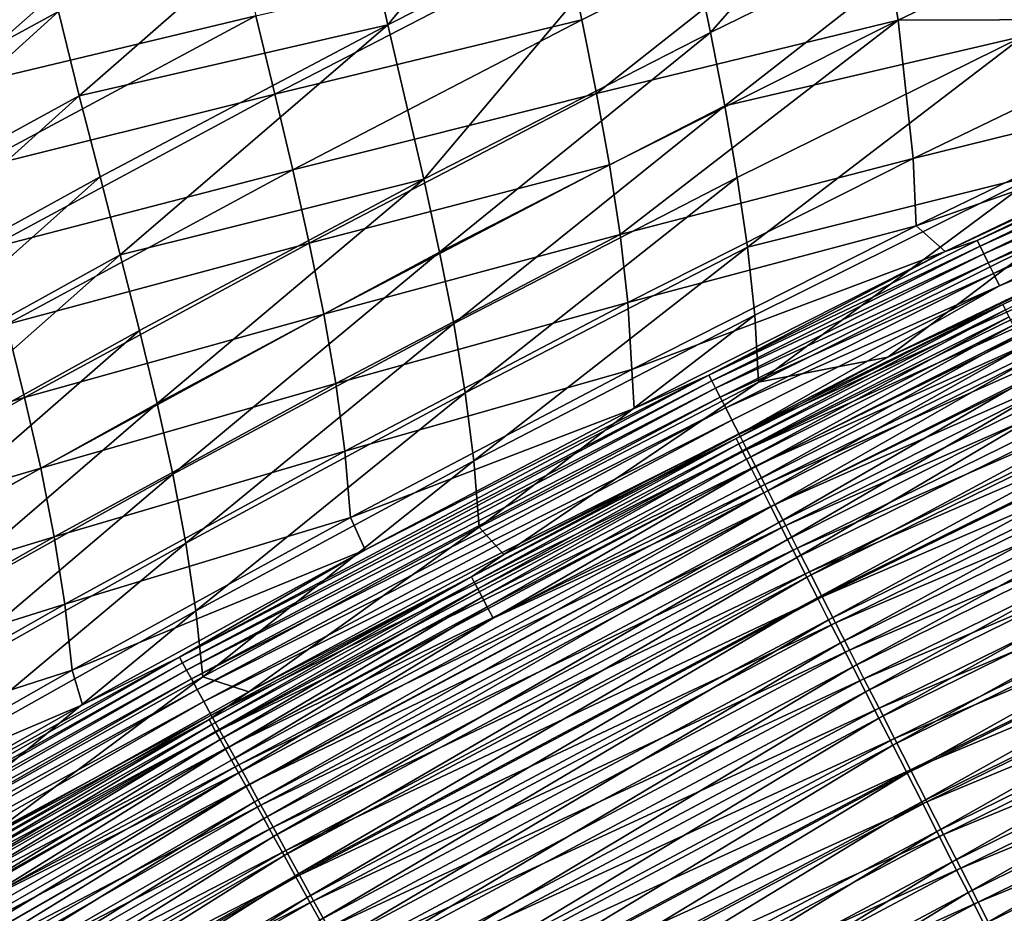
# Model space of a CAD drawing. Header units: metres. Extents: x 0 to 1400, y -1400 to 0.
# Tile 174 of 256: x 540 to 583, y -215 to -176. Entities that reach past the tile are written whole.
import ezdxf

# ---------------------------------------------------------------- set-up
doc = ezdxf.new("R2010")
doc.units = ezdxf.units.M

msp = doc.modelspace()

# ---------------------------------------------------------------- linework, layer by layer
at = {"layer": 'None'}
for points in [[(567.236755, -162.634033, -199.934647), (554.535645, -169.003937, -199.930908), (556.163879, -176.172867, -255.898041)], [(568.697876, -169.824051, -255.902023), (567.236755, -162.634033, -199.934647), (556.163879, -176.172867, -255.898041)], [(568.697876, -169.824051, -255.902023), (570.092468, -176.497925, -311.884888), (581.339111, -163.693146, -255.9048)], [(570.092468, -176.497925, -311.884888), (582.584106, -170.381287, -311.887299), (581.339111, -163.693146, -255.9048)], [(595.182983, -164.482285, -311.88858), (582.584106, -170.381287, -311.887299), (583.605774, -176.659164, -367.86618)], [(529.457703, -182.397919, -199.919937), (541.941833, -175.593231, -199.926025), (540.215027, -167.845047, -143.99704)], [(536.108948, -175.358215, -200.332703), (548.796143, -168.61647, -200.336792), (537.034485, -178.994232, -228.300873)], [(537.034485, -178.994232, -228.300873), (548.796143, -168.61647, -200.336792), (550.471069, -175.781235, -256.281342)], [(554.535645, -169.003937, -199.930908), (541.941833, -175.593231, -199.926025), (542.842346, -179.234116, -227.906097)], [(556.163879, -176.172867, -255.898041), (554.535645, -169.003937, -199.930908), (542.842346, -179.234116, -227.906097)], [(556.163879, -176.172867, -255.898041), (557.71051, -182.827332, -311.881287), (568.697876, -169.824051, -255.902023)], [(557.71051, -182.827332, -311.881287), (570.092468, -176.497925, -311.884888), (568.697876, -169.824051, -255.902023)], [(577.128845, -169.690964, -312.248627), (564.536865, -175.956329, -312.24704), (563.838684, -172.677216, -284.265472)], [(565.174988, -179.131454, -340.224548), (564.536865, -175.956329, -312.24704), (577.128845, -169.690964, -312.248627)], [(578.186951, -175.970047, -368.194885), (565.174988, -179.131454, -340.224548), (577.128845, -169.690964, -312.248627)], [(590.757202, -169.936844, -368.195435), (578.186951, -175.970047, -368.194885), (577.128845, -169.690964, -312.248627)], [(578.186951, -175.970047, -368.194885), (590.757202, -169.936844, -368.195435), (591.297668, -175.928421, -424.104828)], [(582.584106, -170.381287, -311.887299), (570.092468, -176.497925, -311.884888), (570.711487, -179.673553, -339.876038)], [(583.605774, -176.659164, -367.86618), (582.584106, -170.381287, -311.887299), (570.711487, -179.673553, -339.876038)], [(563.838684, -172.677216, -284.265472), (551.286804, -179.164932, -284.262482), (550.471069, -175.781235, -256.281342)], [(564.536865, -175.956329, -312.24704), (551.286804, -179.164932, -284.262482), (563.838684, -172.677216, -284.265472)], [(541.941833, -175.593231, -199.926025), (529.457703, -182.397919, -199.919937), (530.446167, -186.021484, -227.899658)], [(542.842346, -179.234116, -227.906097), (541.941833, -175.593231, -199.926025), (530.446167, -186.021484, -227.899658)], [(550.471069, -175.781235, -256.281342), (537.955505, -182.490891, -256.276947), (537.034485, -178.994232, -228.300873)], [(551.286804, -179.164932, -284.262482), (537.955505, -182.490891, -256.276947), (550.471069, -175.781235, -256.281342)], [(564.536865, -175.956329, -312.24704), (552.059937, -182.432159, -312.244232), (551.286804, -179.164932, -284.262482)], [(552.059937, -182.432159, -312.244232), (564.536865, -175.956329, -312.24704), (565.174988, -179.131454, -340.224548)], [(578.847961, -181.940399, -424.103668), (578.186951, -175.970047, -368.194885), (591.297668, -175.928421, -424.104828)], [(591.297668, -175.928421, -424.104828), (591.370544, -178.846069, -452.055786), (578.847961, -181.940399, -424.103668)], [(543.739563, -182.735107, -255.892792), (556.163879, -176.172867, -255.898041), (542.842346, -179.234116, -227.906097)], [(543.739563, -182.735107, -255.892792), (544.61261, -186.108002, -283.883759), (556.163879, -176.172867, -255.898041)], [(544.61261, -186.108002, -283.883759), (557.71051, -182.827332, -311.881287), (556.163879, -176.172867, -255.898041)], [(565.731812, -182.215057, -368.19339), (565.174988, -179.131454, -340.224548), (578.186951, -175.970047, -368.194885)], [(566.186096, -185.219788, -396.150879), (565.731812, -182.215057, -368.19339), (578.186951, -175.970047, -368.194885)], [(566.186096, -185.219788, -396.150879), (578.186951, -175.970047, -368.194885), (578.847961, -181.940399, -424.103668)], [(570.092468, -176.497925, -311.884888), (557.71051, -182.827332, -311.881287), (558.400208, -185.992615, -339.872894)], [(570.711487, -179.673553, -339.876038), (570.092468, -176.497925, -311.884888), (558.400208, -185.992615, -339.872894)], [(571.249756, -182.758942, -367.864594), (583.605774, -176.659164, -367.86618), (570.711487, -179.673553, -339.876038)], [(571.249756, -182.758942, -367.864594), (571.686096, -185.767197, -395.849579), (583.605774, -176.659164, -367.86618)], [(571.686096, -185.767197, -395.849579), (584.232666, -182.63446, -423.827393), (583.605774, -176.659164, -367.86618)], [(591.370544, -178.846069, -452.055786), (578.976318, -184.844116, -452.054749), (578.847961, -181.940399, -424.103668)], [(578.976318, -184.844116, -452.054749), (591.370544, -178.846069, -452.055786), (592.160767, -180.212158, -468.943024)], [(542.842346, -179.234116, -227.906097), (530.446167, -186.021484, -227.899658), (531.427246, -189.506378, -255.886261)], [(531.427246, -189.506378, -255.886261), (543.739563, -182.735107, -255.892792), (542.842346, -179.234116, -227.906097)], [(551.286804, -179.164932, -284.262482), (538.851074, -185.85965, -284.258179), (537.955505, -182.490891, -256.276947)], [(552.059937, -182.432159, -312.244232), (538.851074, -185.85965, -284.258179), (551.286804, -179.164932, -284.262482)], [(552.769531, -185.594864, -340.221954), (552.059937, -182.432159, -312.244232), (565.174988, -179.131454, -340.224548)], [(552.769531, -185.594864, -340.221954), (565.174988, -179.131454, -340.224548), (565.731812, -182.215057, -368.19339)], [(570.711487, -179.673553, -339.876038), (558.400208, -185.992615, -339.872894), (559.006042, -189.066574, -367.862061)], [(571.249756, -182.758942, -367.864594), (570.711487, -179.673553, -339.876038), (559.006042, -189.066574, -367.862061)], [(580.225464, -185.963577, -468.923126), (578.976318, -184.844116, -452.054749), (592.160767, -180.212158, -468.943024)], [(592.160767, -180.212158, -468.943024), (593.287598, -179.850342, -470.67157), (580.225464, -185.963577, -468.923126)], [(593.287598, -179.850342, -470.67157), (581.60553, -185.47731, -470.65329), (580.225464, -185.963577, -468.923126)], [(581.60553, -185.47731, -470.65329), (593.287598, -179.850342, -470.67157), (593.407166, -180.104584, -472.401855)], [(593.407166, -180.104584, -472.401855), (581.728943, -185.728912, -472.384308), (581.60553, -185.47731, -470.65329)], [(593.560852, -180.431274, -474.1203), (581.728943, -185.728912, -472.384308), (593.407166, -180.104584, -472.401855)], [(593.560852, -180.431274, -474.1203), (581.887695, -186.05246, -474.103485), (581.728943, -185.728912, -472.384308)], [(581.887695, -186.05246, -474.103485), (593.560852, -180.431274, -474.1203), (593.74823, -180.829422, -475.822571)], [(593.74823, -180.829422, -475.822571), (582.081238, -186.44696, -475.806549), (581.887695, -186.05246, -474.103485)], [(593.96875, -181.29805, -477.504364), (582.081238, -186.44696, -475.806549), (593.74823, -180.829422, -475.822571)], [(593.96875, -181.29805, -477.504364), (582.309082, -186.911453, -477.489136), (582.081238, -186.44696, -475.806549)], [(594.221985, -181.836197, -479.161377), (582.309082, -186.911453, -477.489136), (593.96875, -181.29805, -477.504364)], [(582.570862, -187.444977, -479.146973), (582.309082, -186.911453, -477.489136), (594.221985, -181.836197, -479.161377)], [(582.570862, -187.444977, -479.146973), (594.221985, -181.836197, -479.161377), (594.507507, -182.442886, -480.789307)], [(553.394531, -188.665024, -368.190887), (552.769531, -185.594864, -340.221954), (565.731812, -182.215057, -368.19339)], [(553.394531, -188.665024, -368.190887), (565.731812, -182.215057, -368.19339), (566.186096, -185.219788, -396.150879)], [(566.516785, -188.158936, -424.101898), (566.186096, -185.219788, -396.150879), (578.847961, -181.940399, -424.103668)], [(578.847961, -181.940399, -424.103668), (578.976318, -184.844116, -452.054749), (566.516785, -188.158936, -424.101898)], [(595.427124, -181.978394, -468.672485), (577.753113, -190.523438, -468.645264), (594.343323, -182.637939, -470.260559)], [(577.753113, -190.523438, -468.645264), (595.427124, -181.978394, -468.672485), (584.344727, -185.541534, -451.790466)], [(531.427246, -189.506378, -255.886261), (532.38031, -192.863861, -283.87735), (543.739563, -182.735107, -255.892792)], [(532.38031, -192.863861, -283.87735), (544.61261, -186.108002, -283.883759), (543.739563, -182.735107, -255.892792)], [(538.851074, -185.85965, -284.258179), (552.059937, -182.432159, -312.244232), (539.700562, -189.111984, -312.240204)], [(552.059937, -182.432159, -312.244232), (552.769531, -185.594864, -340.221954), (539.700562, -189.111984, -312.240204)], [(559.006042, -189.066574, -367.862061), (559.506836, -192.061752, -395.847809), (571.249756, -182.758942, -367.864594)], [(559.506836, -192.061752, -395.847809), (571.686096, -185.767197, -395.849579), (571.249756, -182.758942, -367.864594)], [(571.323669, -193.839523, -480.762329), (582.570862, -187.444977, -479.146973), (594.507507, -182.442886, -480.789307)], [(571.323669, -193.839523, -480.762329), (594.507507, -182.442886, -480.789307), (594.824829, -183.117157, -482.38385)], [(571.999268, -188.711044, -423.82724), (584.232666, -182.63446, -423.827393), (571.686096, -185.767197, -395.849579)], [(571.999268, -188.711044, -423.82724), (572.16803, -191.602951, -451.791046), (584.232666, -182.63446, -423.827393)], [(572.16803, -191.602951, -451.791046), (584.344727, -185.541534, -451.790466), (584.232666, -182.63446, -423.827393)], [(594.343323, -182.637939, -470.260559), (577.753113, -190.523438, -468.645264), (582.71875, -188.241684, -470.243713)], [(582.832458, -188.473373, -471.838135), (594.343323, -182.637939, -470.260559), (582.71875, -188.241684, -470.243713)], [(545.440491, -189.36467, -311.876526), (557.71051, -182.827332, -311.881287), (544.61261, -186.108002, -283.883759)], [(557.71051, -182.827332, -311.881287), (545.440491, -189.36467, -311.876526), (546.202209, -192.516968, -339.868622)], [(558.400208, -185.992615, -339.872894), (557.71051, -182.827332, -311.881287), (546.202209, -192.516968, -339.868622)], [(594.824829, -183.117157, -482.38385), (571.662231, -194.502609, -482.358521), (571.323669, -193.839523, -480.762329)], [(595.173401, -183.857819, -483.940918), (571.662231, -194.502609, -482.358521), (594.824829, -183.117157, -482.38385)], [(595.173401, -183.857819, -483.940918), (572.034302, -195.231186, -483.917267), (571.662231, -194.502609, -482.358521)], [(595.552368, -184.66301, -485.457458), (572.034302, -195.231186, -483.917267), (595.173401, -183.857819, -483.940918)], [(578.976318, -184.844116, -452.054749), (566.70282, -191.046021, -452.053223), (566.516785, -188.158936, -424.101898)], [(566.70282, -191.046021, -452.053223), (578.976318, -184.844116, -452.054749), (580.225464, -185.963577, -468.923126)], [(595.552368, -184.66301, -485.457458), (572.438782, -196.023376, -485.435455), (572.034302, -195.231186, -483.917267)], [(595.960693, -185.530609, -486.930573), (572.438782, -196.023376, -485.435455), (595.552368, -184.66301, -485.457458)], [(553.914063, -191.654755, -396.148346), (553.394531, -188.665024, -368.190887), (566.186096, -185.219788, -396.150879)], [(553.914063, -191.654755, -396.148346), (566.186096, -185.219788, -396.150879), (566.516785, -188.158936, -424.101898)], [(539.700562, -189.111984, -312.240204), (552.769531, -185.594864, -340.221954), (540.483154, -192.259308, -340.218201)], [(540.483154, -192.259308, -340.218201), (552.769531, -185.594864, -340.221954), (553.394531, -188.665024, -368.190887)], [(580.225464, -185.963577, -468.923126), (581.60553, -185.47731, -470.65329), (570.023682, -191.293701, -470.635223)], [(581.60553, -185.47731, -470.65329), (581.728943, -185.728912, -472.384308), (570.023682, -191.293701, -470.635223)], [(570.023682, -191.293701, -470.635223), (581.728943, -185.728912, -472.384308), (570.150818, -191.542664, -472.366943)], [(581.728943, -185.728912, -472.384308), (581.887695, -186.05246, -474.103485), (570.150818, -191.542664, -472.366943)], [(572.16803, -191.602951, -451.791046), (577.753113, -190.523438, -468.645264), (584.344727, -185.541534, -451.790466)], [(595.960693, -185.530609, -486.930573), (572.874756, -196.877121, -486.910217), (572.438782, -196.023376, -485.435455)], [(596.397461, -186.458542, -488.357513), (572.874756, -196.877121, -486.910217), (595.960693, -185.530609, -486.930573)], [(544.61261, -186.108002, -283.883759), (532.38031, -192.863861, -283.87735), (533.284729, -196.105209, -311.870514)], [(545.440491, -189.36467, -311.876526), (544.61261, -186.108002, -283.883759), (533.284729, -196.105209, -311.870514)], [(558.400208, -185.992615, -339.872894), (546.202209, -192.516968, -339.868622), (546.876953, -195.576843, -367.85849)], [(559.006042, -189.066574, -367.862061), (558.400208, -185.992615, -339.872894), (546.876953, -195.576843, -367.85849)], [(571.686096, -185.767197, -395.849579), (559.506836, -192.061752, -395.847809), (559.881592, -194.990433, -423.826447)], [(571.999268, -188.711044, -423.82724), (571.686096, -185.767197, -395.849579), (559.881592, -194.990433, -423.826447)], [(566.790771, -192.736084, -468.900665), (566.70282, -191.046021, -452.053223), (580.225464, -185.963577, -468.923126)], [(570.023682, -191.293701, -470.635223), (566.790771, -192.736084, -468.900665), (580.225464, -185.963577, -468.923126)], [(581.887695, -186.05246, -474.103485), (570.314392, -191.863037, -474.086884), (570.150818, -191.542664, -472.366943)], [(582.081238, -186.44696, -475.806549), (570.314392, -191.863037, -474.086884), (581.887695, -186.05246, -474.103485)], [(582.081238, -186.44696, -475.806549), (570.513977, -192.25386, -475.79071), (570.314392, -191.863037, -474.086884)], [(582.309082, -186.911453, -477.489136), (570.513977, -192.25386, -475.79071), (582.081238, -186.44696, -475.806549)], [(596.397461, -186.458542, -488.357513), (573.341125, -197.790359, -488.338776), (572.874756, -196.877121, -486.910217)], [(596.861633, -187.444717, -489.735352), (573.341125, -197.790359, -488.338776), (596.397461, -186.458542, -488.357513)], [(570.749023, -192.714188, -477.474121), (570.513977, -192.25386, -475.79071), (582.309082, -186.911453, -477.489136)], [(570.749023, -192.714188, -477.474121), (582.309082, -186.911453, -477.489136), (582.570862, -187.444977, -479.146973)], [(571.019104, -193.243073, -479.132751), (570.749023, -192.714188, -477.474121), (582.570862, -187.444977, -479.146973)], [(571.019104, -193.243073, -479.132751), (582.570862, -187.444977, -479.146973), (571.323669, -193.839523, -480.762329)], [(596.861633, -187.444717, -489.735352), (573.836792, -198.761047, -489.718201), (573.341125, -197.790359, -488.338776)], [(597.352234, -188.487061, -491.06131), (573.836792, -198.761047, -489.718201), (596.861633, -187.444717, -489.735352)], [(554.307251, -194.576935, -424.099457), (553.914063, -191.654755, -396.148346), (566.516785, -188.158936, -424.101898)], [(566.516785, -188.158936, -424.101898), (566.70282, -191.046021, -452.053223), (554.307251, -194.576935, -424.099457)], [(577.753113, -190.523438, -468.645264), (571.193542, -194.033844, -470.227112), (582.71875, -188.241684, -470.243713)], [(582.71875, -188.241684, -470.243713), (571.193542, -194.033844, -470.227112), (571.310669, -194.263092, -471.822205)], [(582.832458, -188.473373, -471.838135), (582.71875, -188.241684, -470.243713), (571.310669, -194.263092, -471.822205)], [(596.806885, -187.868942, -485.236572), (584.876038, -192.635666, -483.869476), (573.82074, -199.175735, -485.217865)], [(574.250488, -200.0168, -486.533661), (596.806885, -187.868942, -485.236572), (573.82074, -199.175735, -485.217865)], [(597.209412, -188.723511, -486.550873), (596.806885, -187.868942, -485.236572), (574.250488, -200.0168, -486.533661)], [(541.178101, -195.31311, -368.187347), (540.483154, -192.259308, -340.218201), (553.394531, -188.665024, -368.190887)], [(541.178101, -195.31311, -368.187347), (553.394531, -188.665024, -368.190887), (553.914063, -191.654755, -396.148346)], [(559.881592, -194.990433, -423.826447), (560.109253, -197.864502, -451.791199), (571.999268, -188.711044, -423.82724)], [(560.109253, -197.864502, -451.791199), (572.16803, -191.602951, -451.791046), (571.999268, -188.711044, -423.82724)], [(571.461365, -194.558105, -473.406403), (582.832458, -188.473373, -471.838135), (571.310669, -194.263092, -471.822205)], [(582.978699, -188.771301, -473.421661), (582.832458, -188.473373, -471.838135), (571.461365, -194.558105, -473.406403)], [(597.352234, -188.487061, -491.06131), (574.360718, -199.787109, -491.045715), (573.836792, -198.761047, -489.718201)], [(597.868286, -189.58345, -492.33252), (574.360718, -199.787109, -491.045715), (597.352234, -188.487061, -491.06131)], [(539.700562, -189.111984, -312.240204), (540.483154, -192.259308, -340.218201), (527.461304, -195.990433, -312.234863)], [(546.876953, -195.576843, -367.85849), (547.443909, -198.556335, -395.845184), (559.006042, -189.066574, -367.862061)], [(547.443909, -198.556335, -395.845184), (559.506836, -192.061752, -395.847809), (559.006042, -189.066574, -367.862061)], [(571.645264, -194.91803, -474.975769), (582.978699, -188.771301, -473.421661), (571.461365, -194.558105, -473.406403)], [(583.157043, -189.134583, -474.990326), (582.978699, -188.771301, -473.421661), (571.645264, -194.91803, -474.975769)], [(571.861877, -195.341949, -476.526337), (583.157043, -189.134583, -474.990326), (571.645264, -194.91803, -474.975769)], [(583.157043, -189.134583, -474.990326), (571.861877, -195.341949, -476.526337), (583.367065, -189.562332, -476.540161)], [(574.707275, -200.910751, -487.80426), (597.209412, -188.723511, -486.550873), (574.250488, -200.0168, -486.533661)], [(597.209412, -188.723511, -486.550873), (574.707275, -200.910751, -487.80426), (597.637207, -189.631729, -487.820007)], [(545.440491, -189.36467, -311.876526), (533.284729, -196.105209, -311.870514), (534.119751, -199.241684, -339.86319)], [(546.202209, -192.516968, -339.868622), (545.440491, -189.36467, -311.876526), (534.119751, -199.241684, -339.86319)], [(583.367065, -189.562332, -476.540161), (571.861877, -195.341949, -476.526337), (572.110718, -195.828995, -478.054108)], [(583.367065, -189.562332, -476.540161), (572.110718, -195.828995, -478.054108), (583.608276, -190.053665, -478.067169)], [(597.868286, -189.58345, -492.33252), (574.911926, -200.866501, -492.318451), (574.360718, -199.787109, -491.045715)], [(597.637207, -189.631729, -487.820007), (574.707275, -200.910751, -487.80426), (575.190125, -201.855728, -489.027008)], [(598.408813, -190.731827, -493.546143), (574.911926, -200.866501, -492.318451), (597.868286, -189.58345, -492.33252)], [(597.637207, -189.631729, -487.820007), (575.190125, -201.855728, -489.027008), (598.089355, -190.591675, -489.041351)], [(583.608276, -190.053665, -478.067169), (572.110718, -195.828995, -478.054108), (572.391418, -196.378281, -479.555084)], [(583.608276, -190.053665, -478.067169), (572.391418, -196.378281, -479.555084), (583.88031, -190.607697, -479.567383)], [(577.753113, -190.523438, -468.645264), (561.164551, -199.044998, -468.619659), (571.193542, -194.033844, -470.227112)], [(561.164551, -199.044998, -468.619659), (577.753113, -190.523438, -468.645264), (572.16803, -191.602951, -451.791046)], [(583.88031, -190.607697, -479.567383), (572.391418, -196.378281, -479.555084), (572.70343, -196.988937, -481.02533)], [(583.88031, -190.607697, -479.567383), (572.70343, -196.988937, -481.02533), (584.182678, -191.223526, -481.036865)], [(598.408813, -190.731827, -493.546143), (575.489258, -201.997147, -493.533539), (574.911926, -200.866501, -492.318451)], [(598.089355, -190.591675, -489.041351), (575.190125, -201.855728, -489.027008), (575.698059, -202.849792, -490.19931)], [(598.972778, -191.929993, -494.699493), (575.489258, -201.997147, -493.533539), (598.408813, -190.731827, -493.546143)], [(598.089355, -190.591675, -489.041351), (575.698059, -202.849792, -490.19931), (598.564941, -191.601395, -490.21225)], [(566.70282, -191.046021, -452.053223), (554.553162, -197.444565, -452.05127), (554.307251, -194.576935, -424.099457)], [(554.553162, -197.444565, -452.05127), (566.70282, -191.046021, -452.053223), (566.790771, -192.736084, -468.900665)], [(584.182678, -191.223526, -481.036865), (572.70343, -196.988937, -481.02533), (573.046265, -197.659912, -482.46106)], [(584.182678, -191.223526, -481.036865), (573.046265, -197.659912, -482.46106), (584.514832, -191.900085, -482.471832)], [(541.764648, -198.284973, -396.144928), (541.178101, -195.31311, -368.187347), (553.914063, -191.654755, -396.148346)], [(541.764648, -198.284973, -396.144928), (553.914063, -191.654755, -396.148346), (554.307251, -194.576935, -424.099457)], [(547.166809, -203.4758, -470.600281), (555.182983, -198.845657, -468.881348), (570.023682, -191.293701, -470.635223)], [(570.023682, -191.293701, -470.635223), (570.150818, -191.542664, -472.366943), (547.166809, -203.4758, -470.600281)], [(570.150818, -191.542664, -472.366943), (547.301025, -203.719498, -472.333435), (547.166809, -203.4758, -470.600281)], [(570.314392, -191.863037, -474.086884), (547.301025, -203.719498, -472.333435), (570.150818, -191.542664, -472.366943)], [(555.182983, -198.845657, -468.881348), (566.790771, -192.736084, -468.900665), (570.023682, -191.293701, -470.635223)], [(560.109253, -197.864502, -451.791199), (561.164551, -199.044998, -468.619659), (572.16803, -191.602951, -451.791046)], [(598.564941, -191.601395, -490.21225), (575.698059, -202.849792, -490.19931), (576.230103, -203.891083, -491.318542)], [(576.230103, -203.891083, -491.318542), (599.063171, -192.658997, -491.330109), (598.564941, -191.601395, -490.21225)], [(570.314392, -191.863037, -474.086884), (547.473938, -204.033554, -474.05484), (547.301025, -203.719498, -472.333435)], [(559.506836, -192.061752, -395.847809), (547.443909, -198.556335, -395.845184), (547.882141, -201.467148, -423.824921)], [(570.513977, -192.25386, -475.79071), (547.473938, -204.033554, -474.05484), (570.314392, -191.863037, -474.086884)], [(559.881592, -194.990433, -423.826447), (559.506836, -192.061752, -395.847809), (547.882141, -201.467148, -423.824921)], [(584.514832, -191.900085, -482.471832), (573.046265, -197.659912, -482.46106), (573.419006, -198.389481, -483.859436)], [(584.514832, -191.900085, -482.471832), (573.419006, -198.389481, -483.859436), (584.876038, -192.635666, -483.869476)], [(598.972778, -191.929993, -494.699493), (576.091736, -203.176895, -494.688293), (575.489258, -201.997147, -493.533539)], [(599.558899, -193.175278, -495.790375), (576.091736, -203.176895, -494.688293), (598.972778, -191.929993, -494.699493)], [(540.483154, -192.259308, -340.218201), (528.318359, -199.119308, -340.213226), (527.461304, -195.990433, -312.234863)], [(528.318359, -199.119308, -340.213226), (540.483154, -192.259308, -340.218201), (541.178101, -195.31311, -368.187347)], [(546.202209, -192.516968, -339.868622), (534.119751, -199.241684, -339.86319), (534.864929, -202.284698, -367.853882)], [(546.876953, -195.576843, -367.85849), (546.202209, -192.516968, -339.868622), (534.864929, -202.284698, -367.853882)], [(570.513977, -192.25386, -475.79071), (547.68512, -204.417023, -475.760193), (547.473938, -204.033554, -474.05484)], [(570.513977, -192.25386, -475.79071), (570.749023, -192.714188, -477.474121), (547.68512, -204.417023, -475.760193)], [(570.749023, -192.714188, -477.474121), (547.93396, -204.868958, -477.445129), (547.68512, -204.417023, -475.760193)], [(547.93396, -204.868958, -477.445129), (570.749023, -192.714188, -477.474121), (571.019104, -193.243073, -479.132751)], [(555.182983, -198.845657, -468.881348), (554.553162, -197.444565, -452.05127), (566.790771, -192.736084, -468.900665)], [(584.876038, -192.635666, -483.869476), (573.419006, -198.389481, -483.859436), (573.82074, -199.175735, -485.217865)], [(576.785217, -204.977585, -492.382172), (599.063171, -192.658997, -491.330109), (576.230103, -203.891083, -491.318542)], [(599.063171, -192.658997, -491.330109), (576.785217, -204.977585, -492.382172), (599.582947, -193.762451, -492.392426)], [(548.219971, -205.388428, -479.105347), (547.93396, -204.868958, -477.445129), (571.019104, -193.243073, -479.132751)], [(548.219971, -205.388428, -479.105347), (571.019104, -193.243073, -479.132751), (571.323669, -193.839523, -480.762329)], [(599.558899, -193.175278, -495.790375), (576.717896, -204.403122, -495.780548), (576.091736, -203.176895, -494.688293)], [(600.165955, -194.464966, -496.816772), (576.717896, -204.403122, -495.780548), (599.558899, -193.175278, -495.790375)], [(599.582947, -193.762451, -492.392426), (576.785217, -204.977585, -492.382172), (577.362305, -206.106918, -493.388214)], [(599.582947, -193.762451, -492.392426), (577.362305, -206.106918, -493.388214), (600.123169, -194.909317, -493.397247)], [(571.323669, -193.839523, -480.762329), (548.542603, -205.974487, -480.736542), (548.219971, -205.388428, -479.105347)], [(571.662231, -194.502609, -482.358521), (548.542603, -205.974487, -480.736542), (571.323669, -193.839523, -480.762329)], [(561.164551, -199.044998, -468.619659), (559.769531, -200.00943, -470.210815), (571.193542, -194.033844, -470.227112)], [(571.193542, -194.033844, -470.227112), (559.769531, -200.00943, -470.210815), (559.889954, -200.236252, -471.806549)], [(571.193542, -194.033844, -470.227112), (559.889954, -200.236252, -471.806549), (571.310669, -194.263092, -471.822205)], [(542.22229, -201.187286, -424.096313), (541.764648, -198.284973, -396.144928), (554.307251, -194.576935, -424.099457)], [(554.307251, -194.576935, -424.099457), (554.553162, -197.444565, -452.05127), (542.22229, -201.187286, -424.096313)], [(571.662231, -194.502609, -482.358521), (548.901428, -206.626205, -482.334351), (548.542603, -205.974487, -480.736542)], [(572.034302, -195.231186, -483.917267), (548.901428, -206.626205, -482.334351), (571.662231, -194.502609, -482.358521)], [(571.310669, -194.263092, -471.822205), (559.889954, -200.236252, -471.806549), (560.045044, -200.528366, -473.391479)], [(571.461365, -194.558105, -473.406403), (571.310669, -194.263092, -471.822205), (560.045044, -200.528366, -473.391479)], [(571.461365, -194.558105, -473.406403), (560.045044, -200.528366, -473.391479), (560.234314, -200.884888, -474.961548)], [(571.645264, -194.91803, -474.975769), (571.461365, -194.558105, -473.406403), (560.234314, -200.884888, -474.961548)], [(600.165955, -194.464966, -496.816772), (577.366394, -205.673141, -496.808197), (576.717896, -204.403122, -495.780548)], [(600.792664, -195.796295, -497.776611), (577.366394, -205.673141, -496.808197), (600.165955, -194.464966, -496.816772)], [(547.882141, -201.467148, -423.824921), (548.170959, -204.320648, -451.790833), (559.881592, -194.990433, -423.826447)], [(548.170959, -204.320648, -451.790833), (560.109253, -197.864502, -451.791199), (559.881592, -194.990433, -423.826447)], [(571.645264, -194.91803, -474.975769), (560.234314, -200.884888, -474.961548), (560.457336, -201.304962, -476.512817)], [(571.861877, -195.341949, -476.526337), (571.645264, -194.91803, -474.975769), (560.457336, -201.304962, -476.512817)], [(600.123169, -194.909317, -493.397247), (577.362305, -206.106918, -493.388214), (577.9599, -207.276566, -494.334778)], [(600.123169, -194.909317, -493.397247), (577.9599, -207.276566, -494.334778), (600.682678, -196.097061, -494.342621)], [(529.084778, -202.153702, -368.182739), (528.318359, -199.119308, -340.213226), (541.178101, -195.31311, -368.187347)], [(529.084778, -202.153702, -368.182739), (541.178101, -195.31311, -368.187347), (541.764648, -198.284973, -396.144928)], [(572.034302, -195.231186, -483.917267), (549.295776, -207.342453, -483.894684), (548.901428, -206.626205, -482.334351)], [(572.438782, -196.023376, -485.435455), (549.295776, -207.342453, -483.894684), (572.034302, -195.231186, -483.917267)], [(571.861877, -195.341949, -476.526337), (560.457336, -201.304962, -476.512817), (560.713623, -201.787704, -478.041321)], [(571.861877, -195.341949, -476.526337), (560.713623, -201.787704, -478.041321), (572.110718, -195.828995, -478.054108)], [(534.864929, -202.284698, -367.853882), (535.499634, -205.245712, -395.841644), (546.876953, -195.576843, -367.85849)], [(535.499634, -205.245712, -395.841644), (547.443909, -198.556335, -395.845184), (546.876953, -195.576843, -367.85849)], [(572.110718, -195.828995, -478.054108), (560.713623, -201.787704, -478.041321), (572.391418, -196.378281, -479.555084)], [(577.366394, -205.673141, -496.808197), (600.792664, -195.796295, -497.776611), (578.03595, -206.984238, -497.769257)], [(578.03595, -206.984238, -497.769257), (600.792664, -195.796295, -497.776611), (601.437622, -197.166534, -498.667847)], [(572.438782, -196.023376, -485.435455), (549.724609, -208.121399, -485.414459), (549.295776, -207.342453, -483.894684)], [(572.874756, -196.877121, -486.910217), (549.724609, -208.121399, -485.414459), (572.438782, -196.023376, -485.435455)], [(600.682678, -196.097061, -494.342621), (577.9599, -207.276566, -494.334778), (578.576904, -208.484039, -495.219971)], [(600.682678, -196.097061, -494.342621), (578.576904, -208.484039, -495.219971), (601.260193, -197.323166, -495.226715)], [(572.391418, -196.378281, -479.555084), (560.713623, -201.787704, -478.041321), (549.715149, -208.465668, -479.531403)], [(572.391418, -196.378281, -479.555084), (549.715149, -208.465668, -479.531403), (550.045776, -209.065872, -481.003113)], [(572.391418, -196.378281, -479.555084), (550.045776, -209.065872, -481.003113), (572.70343, -196.988937, -481.02533)], [(572.874756, -196.877121, -486.910217), (550.186829, -208.960999, -486.890839), (549.724609, -208.121399, -485.414459)], [(572.70343, -196.988937, -481.02533), (550.045776, -209.065872, -481.003113), (550.409119, -209.72551, -482.440338)], [(573.341125, -197.790359, -488.338776), (550.186829, -208.960999, -486.890839), (572.874756, -196.877121, -486.910217)], [(572.70343, -196.988937, -481.02533), (550.409119, -209.72551, -482.440338), (573.046265, -197.659912, -482.46106)], [(601.437622, -197.166534, -498.667847), (578.725037, -208.333694, -498.661652), (578.03595, -206.984238, -497.769257)], [(602.099609, -198.572922, -499.488495), (578.725037, -208.333694, -498.661652), (601.437622, -197.166534, -498.667847)], [(554.553162, -197.444565, -452.05127), (542.530457, -204.032562, -452.048859), (542.22229, -201.187286, -424.096313)], [(542.530457, -204.032562, -452.048859), (554.553162, -197.444565, -452.05127), (555.182983, -198.845657, -468.881348)], [(601.260193, -197.323166, -495.226715), (578.576904, -208.484039, -495.219971), (579.211914, -209.726852, -496.041962)], [(601.260193, -197.323166, -495.226715), (579.211914, -209.726852, -496.041962), (601.854675, -198.585098, -496.047638)], [(548.170959, -204.320648, -451.790833), (550.163818, -204.968414, -468.602875), (560.109253, -197.864502, -451.791199)], [(550.163818, -204.968414, -468.602875), (561.164551, -199.044998, -468.619659), (560.109253, -197.864502, -451.791199)], [(573.341125, -197.790359, -488.338776), (550.681396, -209.859238, -488.320953), (550.186829, -208.960999, -486.890839)], [(573.046265, -197.659912, -482.46106), (550.409119, -209.72551, -482.440338), (550.80426, -210.442886, -483.840179)], [(573.836792, -198.761047, -489.718201), (550.681396, -209.859238, -488.320953), (573.341125, -197.790359, -488.338776)], [(573.046265, -197.659912, -482.46106), (550.80426, -210.442886, -483.840179), (573.419006, -198.389481, -483.859436)], [(529.740295, -205.104721, -396.140625), (529.084778, -202.153702, -368.182739), (541.764648, -198.284973, -396.144928)], [(529.740295, -205.104721, -396.140625), (541.764648, -198.284973, -396.144928), (542.22229, -201.187286, -424.096313)], [(573.419006, -198.389481, -483.859436), (550.80426, -210.442886, -483.840179), (551.230164, -211.216141, -485.200043)], [(573.82074, -199.175735, -485.217865), (573.419006, -198.389481, -483.859436), (551.230164, -211.216141, -485.200043)], [(547.443909, -198.556335, -395.845184), (535.499634, -205.245712, -395.841644), (536.003357, -208.135849, -423.822693)], [(547.882141, -201.467148, -423.824921), (547.443909, -198.556335, -395.845184), (536.003357, -208.135849, -423.822693)], [(542.982666, -205.528915, -468.861389), (542.530457, -204.032562, -452.048859), (555.182983, -198.845657, -468.881348)], [(542.982666, -205.528915, -468.861389), (555.182983, -198.845657, -468.881348), (547.166809, -203.4758, -470.600281)], [(573.836792, -198.761047, -489.718201), (551.207031, -210.814072, -489.701935), (550.681396, -209.859238, -488.320953)], [(574.360718, -199.787109, -491.045715), (551.207031, -210.814072, -489.701935), (573.836792, -198.761047, -489.718201)], [(602.099609, -198.572922, -499.488495), (579.432312, -209.718811, -499.483337), (578.725037, -208.333694, -498.661652)], [(601.854675, -198.585098, -496.047638), (579.211914, -209.726852, -496.041962), (579.863708, -211.002518, -496.798767)], [(602.777344, -200.012695, -500.23645), (579.432312, -209.718811, -499.483337), (602.099609, -198.572922, -499.488495)], [(602.464783, -199.88031, -496.803497), (601.854675, -198.585098, -496.047638), (579.863708, -211.002518, -496.798767)], [(561.164551, -199.044998, -468.619659), (550.163818, -204.968414, -468.602875), (559.769531, -200.00943, -470.210815)], [(573.82074, -199.175735, -485.217865), (551.230164, -211.216141, -485.200043), (551.685791, -212.043396, -486.517303)], [(574.250488, -200.0168, -486.533661), (573.82074, -199.175735, -485.217865), (551.685791, -212.043396, -486.517303)], [(550.163818, -204.968414, -468.602875), (548.44751, -206.164581, -470.194977), (559.769531, -200.00943, -470.210815)], [(559.769531, -200.00943, -470.210815), (548.44751, -206.164581, -470.194977), (548.571167, -206.388992, -471.791351)], [(559.769531, -200.00943, -470.210815), (548.571167, -206.388992, -471.791351), (559.889954, -200.236252, -471.806549)], [(574.360718, -199.787109, -491.045715), (551.762756, -211.823486, -491.030945), (551.207031, -210.814072, -489.701935)], [(574.250488, -200.0168, -486.533661), (551.685791, -212.043396, -486.517303), (552.170166, -212.922775, -487.789307)], [(574.911926, -200.866501, -492.318451), (551.762756, -211.823486, -491.030945), (574.360718, -199.787109, -491.045715)], [(574.707275, -200.910751, -487.80426), (574.250488, -200.0168, -486.533661), (552.170166, -212.922775, -487.789307)], [(602.777344, -200.012695, -500.23645), (580.156433, -211.136887, -500.232269), (579.432312, -209.718811, -499.483337)], [(602.464783, -199.88031, -496.803497), (579.863708, -211.002518, -496.798767), (580.531006, -212.308502, -497.488617)], [(603.469543, -201.483139, -500.909729), (580.156433, -211.136887, -500.232269), (602.777344, -200.012695, -500.23645)], [(602.464783, -199.88031, -496.803497), (580.531006, -212.308502, -497.488617), (603.089417, -201.206299, -497.492432)], [(559.889954, -200.236252, -471.806549), (548.571167, -206.388992, -471.791351), (548.730469, -206.678192, -473.376953)], [(559.889954, -200.236252, -471.806549), (548.730469, -206.678192, -473.376953), (560.045044, -200.528366, -473.391479)], [(560.045044, -200.528366, -473.391479), (548.730469, -206.678192, -473.376953), (548.925049, -207.031342, -474.947723)], [(560.234314, -200.884888, -474.961548), (560.045044, -200.528366, -473.391479), (548.925049, -207.031342, -474.947723)], [(560.234314, -200.884888, -474.961548), (548.925049, -207.031342, -474.947723), (549.154297, -207.44754, -476.499695)], [(560.457336, -201.304962, -476.512817), (560.234314, -200.884888, -474.961548), (549.154297, -207.44754, -476.499695)], [(574.911926, -200.866501, -492.318451), (552.347412, -212.885452, -492.305115), (551.762756, -211.823486, -491.030945)], [(552.68219, -213.852417, -489.013458), (574.707275, -200.910751, -487.80426), (552.170166, -212.922775, -487.789307)], [(575.489258, -201.997147, -493.533539), (552.347412, -212.885452, -492.305115), (574.911926, -200.866501, -492.318451)], [(574.707275, -200.910751, -487.80426), (552.68219, -213.852417, -489.013458), (575.190125, -201.855728, -489.027008)], [(530.264526, -207.984177, -424.092438), (529.740295, -205.104721, -396.140625), (542.22229, -201.187286, -424.096313)], [(542.22229, -201.187286, -424.096313), (542.530457, -204.032562, -452.048859), (530.264526, -207.984177, -424.092438)], [(536.003357, -208.135849, -423.822693), (536.355591, -210.965927, -451.789978), (547.882141, -201.467148, -423.824921)], [(536.355591, -210.965927, -451.789978), (548.170959, -204.320648, -451.790833), (547.882141, -201.467148, -423.824921)], [(549.154297, -207.44754, -476.499695), (549.417847, -207.925934, -478.028931), (560.457336, -201.304962, -476.512817)], [(560.457336, -201.304962, -476.512817), (549.417847, -207.925934, -478.028931), (560.713623, -201.787704, -478.041321)], [(603.089417, -201.206299, -497.492432), (580.531006, -212.308502, -497.488617), (581.212585, -213.642349, -498.109528)], [(581.212585, -213.642349, -498.109528), (603.727356, -202.560516, -498.112549), (603.089417, -201.206299, -497.492432)], [(560.713623, -201.787704, -478.041321), (549.417847, -207.925934, -478.028931), (549.715149, -208.465668, -479.531403)], [(575.190125, -201.855728, -489.027008), (552.68219, -213.852417, -489.013458), (553.220886, -214.830475, -490.187103)], [(575.190125, -201.855728, -489.027008), (553.220886, -214.830475, -490.187103), (575.698059, -202.849792, -490.19931)], [(603.469543, -201.483139, -500.909729), (580.895996, -212.585175, -500.906403), (580.156433, -211.136887, -500.232269)], [(604.174744, -202.981293, -501.50647), (580.895996, -212.585175, -500.906403), (603.469543, -201.483139, -500.909729)], [(575.489258, -201.997147, -493.533539), (552.959839, -213.99794, -493.521637), (552.347412, -212.885452, -492.305115)], [(576.091736, -203.176895, -494.688293), (552.959839, -213.99794, -493.521637), (575.489258, -201.997147, -493.533539)], [(581.906982, -215.001358, -498.659882), (603.727356, -202.560516, -498.112549), (581.212585, -213.642349, -498.109528)], [(603.727356, -202.560516, -498.112549), (581.906982, -215.001358, -498.659882), (604.377319, -203.940262, -498.662201)], [(575.698059, -202.849792, -490.19931), (553.220886, -214.830475, -490.187103), (553.785217, -215.855042, -491.307587)], [(575.698059, -202.849792, -490.19931), (553.785217, -215.855042, -491.307587), (576.230103, -203.891083, -491.318542)], [(580.895996, -212.585175, -500.906403), (604.174744, -202.981293, -501.50647), (581.649536, -214.060806, -501.503937)], [(581.649536, -214.060806, -501.503937), (604.174744, -202.981293, -501.50647), (604.891174, -204.503357, -502.025787)], [(547.301025, -203.719498, -472.333435), (524.722656, -216.366531, -470.567719), (547.166809, -203.4758, -470.600281)], [(547.166809, -203.4758, -470.600281), (524.722656, -216.366531, -470.567719), (530.90271, -212.41481, -468.842133)], [(530.90271, -212.41481, -468.842133), (542.982666, -205.528915, -468.861389), (547.166809, -203.4758, -470.600281)], [(576.091736, -203.176895, -494.688293), (553.598938, -215.158798, -494.677734), (552.959839, -213.99794, -493.521637)], [(576.717896, -204.403122, -495.780548), (553.598938, -215.158798, -494.677734), (576.091736, -203.176895, -494.688293)], [(547.301025, -203.719498, -472.333435), (524.863586, -216.604996, -472.302185), (524.722656, -216.366531, -470.567719)], [(547.473938, -204.033554, -474.05484), (524.863586, -216.604996, -472.302185), (547.301025, -203.719498, -472.333435)], [(576.230103, -203.891083, -491.318542), (553.785217, -215.855042, -491.307587), (554.374084, -216.924179, -492.372467)], [(554.374084, -216.924179, -492.372467), (576.785217, -204.977585, -492.382172), (576.230103, -203.891083, -491.318542)], [(604.377319, -203.940262, -498.662201), (581.906982, -215.001358, -498.659882), (582.612488, -216.382111, -499.138824)], [(604.377319, -203.940262, -498.662201), (582.612488, -216.382111, -499.138824), (605.037659, -205.342026, -499.140503)], [(547.473938, -204.033554, -474.05484), (525.04541, -216.912704, -474.024994), (524.863586, -216.604996, -472.302185)], [(547.68512, -204.417023, -475.760193), (525.04541, -216.912704, -474.024994), (547.473938, -204.033554, -474.05484)], [(525.267578, -217.288742, -475.731781), (525.04541, -216.912704, -474.024994), (547.68512, -204.417023, -475.760193)], [(547.68512, -204.417023, -475.760193), (547.93396, -204.868958, -477.445129), (525.267578, -217.288742, -475.731781)], [(542.530457, -204.032562, -452.048859), (530.637329, -210.804092, -452.045959), (530.264526, -207.984177, -424.092438)], [(530.637329, -210.804092, -452.045959), (542.530457, -204.032562, -452.048859), (542.982666, -205.528915, -468.861389)], [(536.355591, -210.965927, -451.789978), (538.677673, -211.388794, -468.585663), (548.170959, -204.320648, -451.790833)], [(538.677673, -211.388794, -468.585663), (550.163818, -204.968414, -468.602875), (548.170959, -204.320648, -451.790833)], [(576.717896, -204.403122, -495.780548), (554.263245, -216.365494, -495.771271), (553.598938, -215.158798, -494.677734)], [(577.366394, -205.673141, -496.808197), (554.263245, -216.365494, -495.771271), (576.717896, -204.403122, -495.780548)], [(547.93396, -204.868958, -477.445129), (525.529541, -217.732178, -477.418213), (525.267578, -217.288742, -475.731781)], [(525.529541, -217.732178, -477.418213), (547.93396, -204.868958, -477.445129), (548.219971, -205.388428, -479.105347)], [(581.649536, -214.060806, -501.503937), (604.891174, -204.503357, -502.025787), (582.4151, -215.560028, -502.023926)], [(582.4151, -215.560028, -502.023926), (604.891174, -204.503357, -502.025787), (605.617065, -206.045395, -502.46701)], [(550.163818, -204.968414, -468.602875), (538.677673, -211.388794, -468.585663), (548.44751, -206.164581, -470.194977)], [(554.986206, -218.035522, -493.3797), (576.785217, -204.977585, -492.382172), (554.374084, -216.924179, -492.372467)], [(576.785217, -204.977585, -492.382172), (554.986206, -218.035522, -493.3797), (577.362305, -206.106918, -493.388214)], [(548.219971, -205.388428, -479.105347), (525.830811, -218.242111, -479.079926), (525.529541, -217.732178, -477.418213)], [(548.542603, -205.974487, -480.736542), (525.830811, -218.242111, -479.079926), (548.219971, -205.388428, -479.105347)], [(530.90271, -212.41481, -468.842133), (530.637329, -210.804092, -452.045959), (542.982666, -205.528915, -468.861389)], [(554.263245, -216.365494, -495.771271), (577.366394, -205.673141, -496.808197), (554.951294, -217.615341, -496.800171)], [(554.951294, -217.615341, -496.800171), (577.366394, -205.673141, -496.808197), (578.03595, -206.984238, -497.769257)], [(605.037659, -205.342026, -499.140503), (582.612488, -216.382111, -499.138824), (583.327271, -217.781006, -499.545715)], [(548.542603, -205.974487, -480.736542), (526.170715, -218.817596, -480.712616), (525.830811, -218.242111, -479.079926)], [(548.901428, -206.626205, -482.334351), (526.170715, -218.817596, -480.712616), (548.542603, -205.974487, -480.736542)], [(577.362305, -206.106918, -493.388214), (554.986206, -218.035522, -493.3797), (555.620178, -219.186615, -494.327423)], [(577.362305, -206.106918, -493.388214), (555.620178, -219.186615, -494.327423), (577.9599, -207.276566, -494.334778)], [(582.4151, -215.560028, -502.023926), (605.617065, -206.045395, -502.46701), (583.190735, -217.078949, -502.465698)], [(537.354675, -212.717941, -471.776703), (548.44751, -206.164581, -470.194977), (537.227905, -212.495941, -470.179688)], [(548.44751, -206.164581, -470.194977), (538.677673, -211.388794, -468.585663), (537.227905, -212.495941, -470.179688)], [(548.571167, -206.388992, -471.791351), (548.44751, -206.164581, -470.194977), (537.354675, -212.717941, -471.776703)], [(537.518127, -213.004242, -473.362915), (548.571167, -206.388992, -471.791351), (537.354675, -212.717941, -471.776703)], [(548.730469, -206.678192, -473.376953), (548.571167, -206.388992, -471.791351), (537.518127, -213.004242, -473.362915)], [(548.901428, -206.626205, -482.334351), (526.548889, -219.457718, -482.31192), (526.170715, -218.817596, -480.712616)], [(549.295776, -207.342453, -483.894684), (526.548889, -219.457718, -482.31192), (548.901428, -206.626205, -482.334351)], [(537.717834, -213.353973, -474.934387), (548.730469, -206.678192, -473.376953), (537.518127, -213.004242, -473.362915)], [(548.925049, -207.031342, -474.947723), (548.730469, -206.678192, -473.376953), (537.717834, -213.353973, -474.934387)], [(578.03595, -206.984238, -497.769257), (555.661621, -218.905655, -497.76239), (554.951294, -217.615341, -496.800171)], [(578.725037, -208.333694, -498.661652), (555.661621, -218.905655, -497.76239), (578.03595, -206.984238, -497.769257)], [(549.295776, -207.342453, -483.894684), (526.964478, -220.161392, -483.873779), (526.548889, -219.457718, -482.31192)], [(549.724609, -208.121399, -485.414459), (526.964478, -220.161392, -483.873779), (549.295776, -207.342453, -483.894684)], [(537.953186, -213.766281, -476.487061), (548.925049, -207.031342, -474.947723), (537.717834, -213.353973, -474.934387)], [(549.154297, -207.44754, -476.499695), (548.925049, -207.031342, -474.947723), (537.953186, -213.766281, -476.487061)], [(577.9599, -207.276566, -494.334778), (555.620178, -219.186615, -494.327423), (556.274719, -220.374985, -495.213684)], [(577.9599, -207.276566, -494.334778), (556.274719, -220.374985, -495.213684), (578.576904, -208.484039, -495.219971)], [(538.223816, -214.240311, -478.016968), (549.154297, -207.44754, -476.499695), (537.953186, -213.766281, -476.487061)], [(549.417847, -207.925934, -478.028931), (549.154297, -207.44754, -476.499695), (538.223816, -214.240311, -478.016968)], [(549.724609, -208.121399, -485.414459), (527.416565, -220.926773, -485.39505), (526.964478, -220.161392, -483.873779)], [(550.186829, -208.960999, -486.890839), (527.416565, -220.926773, -485.39505), (549.724609, -208.121399, -485.414459)], [(549.715149, -208.465668, -479.531403), (549.417847, -207.925934, -478.028931), (538.223816, -214.240311, -478.016968)], [(549.715149, -208.465668, -479.531403), (527.445129, -221.257446, -479.50943), (527.793518, -221.846985, -480.982544)], [(538.223816, -214.240311, -478.016968), (527.445129, -221.257446, -479.50943), (549.715149, -208.465668, -479.531403)], [(550.045776, -209.065872, -481.003113), (549.715149, -208.465668, -479.531403), (527.793518, -221.846985, -480.982544)], [(578.725037, -208.333694, -498.661652), (556.392761, -220.233795, -498.655853), (555.661621, -218.905655, -497.76239)], [(578.576904, -208.484039, -495.219971), (556.274719, -220.374985, -495.213684), (556.948425, -221.598175, -496.036652)], [(579.432312, -209.718811, -499.483337), (556.392761, -220.233795, -498.655853), (578.725037, -208.333694, -498.661652)], [(578.576904, -208.484039, -495.219971), (556.948425, -221.598175, -496.036652), (579.211914, -209.726852, -496.041962)], [(550.186829, -208.960999, -486.890839), (527.903931, -221.751892, -486.872925), (527.416565, -220.926773, -485.39505)], [(527.793518, -221.846985, -480.982544), (528.176453, -222.495056, -482.421143), (550.045776, -209.065872, -481.003113)], [(550.681396, -209.859238, -488.320953), (527.903931, -221.751892, -486.872925), (550.186829, -208.960999, -486.890839)], [(550.045776, -209.065872, -481.003113), (528.176453, -222.495056, -482.421143), (550.409119, -209.72551, -482.440338)], [(550.681396, -209.859238, -488.320953), (528.425415, -222.63472, -488.304474), (527.903931, -221.751892, -486.872925)], [(550.409119, -209.72551, -482.440338), (528.176453, -222.495056, -482.421143), (528.592957, -223.199966, -483.822388)], [(551.207031, -210.814072, -489.701935), (528.425415, -222.63472, -488.304474), (550.681396, -209.859238, -488.320953)], [(550.409119, -209.72551, -482.440338), (528.592957, -223.199966, -483.822388), (550.80426, -210.442886, -483.840179)], [(579.432312, -209.718811, -499.483337), (557.14325, -221.597061, -499.478546), (556.392761, -220.233795, -498.655853)], [(579.211914, -209.726852, -496.041962), (556.948425, -221.598175, -496.036652), (557.639954, -222.853729, -496.794403)], [(580.156433, -211.136887, -500.232269), (557.14325, -221.597061, -499.478546), (579.432312, -209.718811, -499.483337)], [(579.863708, -211.002518, -496.798767), (579.211914, -209.726852, -496.041962), (557.639954, -222.853729, -496.794403)], [(551.207031, -210.814072, -489.701935), (528.979797, -223.573303, -489.68689), (528.425415, -222.63472, -488.304474)], [(550.80426, -210.442886, -483.840179), (528.592957, -223.199966, -483.822388), (529.041992, -223.959885, -485.183624)], [(551.762756, -211.823486, -491.030945), (528.979797, -223.573303, -489.68689), (551.207031, -210.814072, -489.701935)], [(551.230164, -211.216141, -485.200043), (550.80426, -210.442886, -483.840179), (529.041992, -223.959885, -485.183624)], [(551.230164, -211.216141, -485.200043), (529.041992, -223.959885, -485.183624), (529.522461, -224.77298, -486.502228)], [(551.685791, -212.043396, -486.517303), (551.230164, -211.216141, -485.200043), (529.522461, -224.77298, -486.502228)], [(580.156433, -211.136887, -500.232269), (557.911621, -222.992813, -500.228394), (557.14325, -221.597061, -499.478546)], [(579.863708, -211.002518, -496.798767), (557.639954, -222.853729, -496.794403), (558.347961, -224.139191, -497.485077)], [(580.895996, -212.585175, -500.906403), (557.911621, -222.992813, -500.228394), (580.156433, -211.136887, -500.232269)], [(579.863708, -211.002518, -496.798767), (558.347961, -224.139191, -497.485077), (580.531006, -212.308502, -497.488617)], [(551.762756, -211.823486, -491.030945), (529.565857, -224.565613, -491.017303), (528.979797, -223.573303, -489.68689)], [(551.685791, -212.043396, -486.517303), (529.522461, -224.77298, -486.502228), (530.033203, -225.63739, -487.775543)], [(552.347412, -212.885452, -492.305115), (529.565857, -224.565613, -491.017303), (551.762756, -211.823486, -491.030945)], [(552.170166, -212.922775, -487.789307), (551.685791, -212.043396, -486.517303), (530.033203, -225.63739, -487.775543)], [(580.531006, -212.308502, -497.488617), (558.347961, -224.139191, -497.485077), (559.071045, -225.452103, -498.10675)], [(580.531006, -212.308502, -497.488617), (559.071045, -225.452103, -498.10675), (581.212585, -213.642349, -498.109528)], [(552.347412, -212.885452, -492.305115), (530.182495, -225.609665, -492.292847), (529.565857, -224.565613, -491.017303)], [(552.170166, -212.922775, -487.789307), (530.033203, -225.63739, -487.775543), (530.573181, -226.551315, -489.000977)], [(552.959839, -213.99794, -493.521637), (530.182495, -225.609665, -492.292847), (552.347412, -212.885452, -492.305115)], [(530.573181, -226.551315, -489.000977), (552.68219, -213.852417, -489.013458), (552.170166, -212.922775, -487.789307)], [(557.911621, -222.992813, -500.228394), (580.895996, -212.585175, -500.906403), (558.696411, -224.41835, -500.903351)], [(558.696411, -224.41835, -500.903351), (580.895996, -212.585175, -500.906403), (581.649536, -214.060806, -501.503937)], [(581.212585, -213.642349, -498.109528), (559.071045, -225.452103, -498.10675), (559.8078, -226.78981, -498.657776)], [(559.8078, -226.78981, -498.657776), (581.906982, -215.001358, -498.659882), (581.212585, -213.642349, -498.109528)], [(552.959839, -213.99794, -493.521637), (530.828552, -226.703461, -493.510681), (530.182495, -225.609665, -492.292847)], [(531.141296, -227.512878, -490.175873), (552.68219, -213.852417, -489.013458), (530.573181, -226.551315, -489.000977)], [(553.598938, -215.158798, -494.677734), (530.828552, -226.703461, -493.510681), (552.959839, -213.99794, -493.521637)], [(552.68219, -213.852417, -489.013458), (531.141296, -227.512878, -490.175873), (553.220886, -214.830475, -490.187103)], [(558.696411, -224.41835, -500.903351), (581.649536, -214.060806, -501.503937), (559.495972, -225.870834, -501.501617)], [(559.495972, -225.870834, -501.501617), (581.649536, -214.060806, -501.503937), (582.4151, -215.560028, -502.023926)]]:
    msp.add_3dface(points, dxfattribs=at)

doc.saveas('drawing.dxf')
